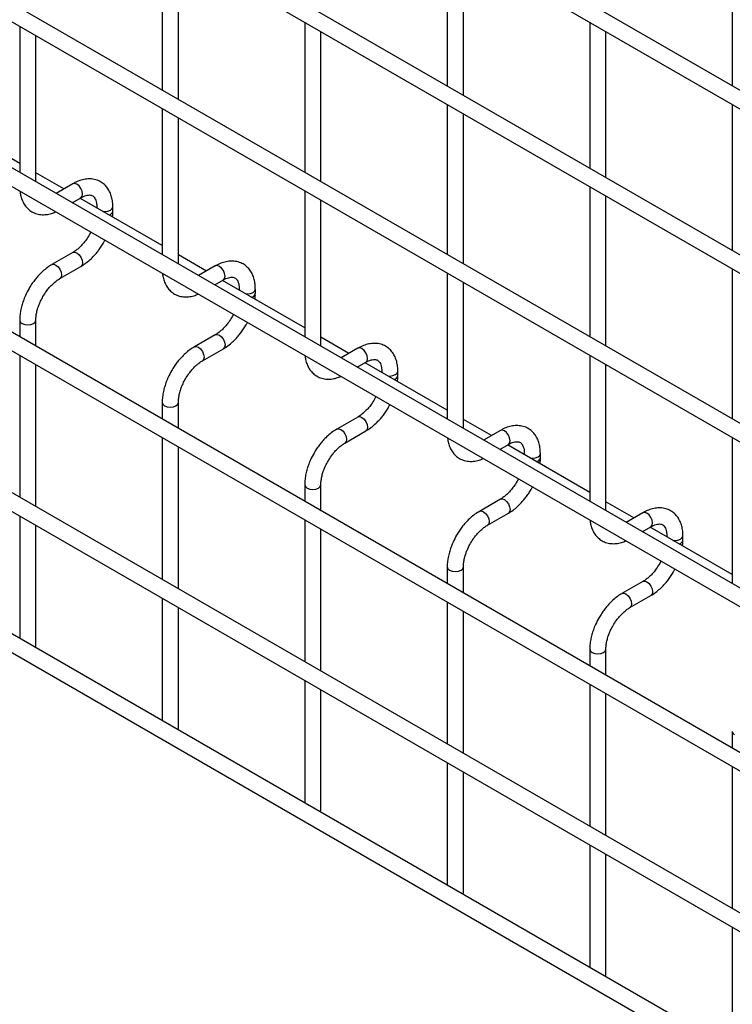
# Model space of a CAD drawing. Header units: inches. Extents: x 0.2 to 10.7, y 0.2 to 8.
# Tile 15 of 24: x 8.929 to 9.371, y 5.727 to 6.338. Entities that reach past the tile are written whole.
import ezdxf

# ---------------------------------------------------------------- set-up
doc = ezdxf.new("R2010")
doc.units = ezdxf.units.IN
doc.header["$MEASUREMENT"] = 0

msp = doc.modelspace()

# ---------------------------------------------------------------- linework, layer by layer
for p, q in [((10.51251, 5.63742), (7.4229, 7.42102)), ((7.4179, 7.41236), (10.50751, 5.62876)), ((10.51251, 5.53535), (7.4229, 7.31895)), ((7.4179, 7.31029), (10.50751, 5.52669)), ((10.51251, 5.43074), (7.4229, 7.21433)), ((7.4179, 7.20567), (10.50751, 5.42207)), ((10.51251, 5.32867), (7.4229, 7.11226)), ((7.4179, 7.1036), (10.50751, 5.32001)), ((10.51251, 5.2266), (7.4229, 7.0102)), ((7.4179, 7.00154), (10.50751, 5.21794)), ((7.4179, 6.90202), (10.50751, 5.11842)), ((10.40461, 5.18938), (7.52444, 6.85206)), ((10.51251, 5.03956), (7.4229, 6.82316)), ((7.4179, 6.8145), (10.50751, 5.0309)), ((9.017, 6.38715), (9.017, 6.29408)), ((9.19377, 6.38717), (9.19377, 6.29665)), ((9.37055, 6.38718), (9.37055, 6.29666)), ((9.027, 6.28831), (9.027, 6.38138)), ((9.20377, 6.29087), (9.20377, 6.3814)), ((9.10538, 6.33613), (9.10538, 6.24305)), ((9.28216, 6.33614), (9.28216, 6.24562)), ((8.92861, 6.33356), (8.92861, 6.24304)), ((9.11538, 6.23728), (9.11538, 6.33035)), ((9.29216, 6.23985), (9.29216, 6.33037)), ((8.93861, 6.23726), (8.93861, 6.32779)), ((9.017, 6.28253), (9.017, 6.19201)), ((9.19377, 6.2851), (9.19377, 6.19203)), ((9.37055, 6.28512), (9.37055, 6.1946)), ((8.92861, 6.2486), (8.87761, 6.27804)), ((9.027, 6.18624), (9.027, 6.27676)), ((9.20377, 6.18626), (9.20377, 6.27933)), ((8.956, 6.23279), (8.93861, 6.24283)), ((8.96153, 6.23599), (8.95118, 6.23001)), ((9.10538, 6.23151), (9.10538, 6.14099)), ((9.28216, 6.23408), (9.28216, 6.141)), ((8.96118, 6.22423), (8.96653, 6.22733)), ((9.017, 6.19758), (8.966, 6.22702)), ((9.11538, 6.13521), (9.11538, 6.22573)), ((9.29216, 6.13523), (9.29216, 6.2283)), ((8.97638, 6.22164), (8.97638, 6.22102)), ((8.97638, 6.22163), (8.97653, 6.22094)), ((8.98638, 6.21904), (8.98638, 6.22164)), ((8.97278, 6.20599), (8.97197, 6.20444)), ((8.96153, 6.19332), (8.94854, 6.18582)), ((9.04439, 6.18176), (9.027, 6.1918)), ((8.95354, 6.17716), (8.96653, 6.18466)), ((9.04992, 6.18496), (9.03957, 6.17898)), ((9.37055, 6.18305), (9.37055, 6.08998)), ((9.04957, 6.17321), (9.05492, 6.1763)), ((9.10538, 6.14655), (9.05439, 6.17599)), ((9.19377, 6.18048), (9.19377, 6.08996)), ((9.06477, 6.17061), (9.06477, 6.17)), ((9.06477, 6.1706), (9.06492, 6.16991)), ((9.07477, 6.16801), (9.07477, 6.17061)), ((9.20377, 6.08419), (9.20377, 6.17471)), ((9.06117, 6.15496), (9.06036, 6.15341)), ((8.92861, 6.15129), (8.92861, 6.14097)), ((8.93861, 6.1352), (8.93861, 6.15129)), ((9.04992, 6.1423), (9.03693, 6.1348)), ((9.13277, 6.13074), (9.11538, 6.14078)), ((9.04193, 6.12613), (9.05492, 6.13364)), ((9.13831, 6.13393), (9.12795, 6.12796)), ((8.92861, 6.12942), (8.92861, 6.04145)), ((9.28216, 6.12946), (9.28216, 6.03893)), ((8.93861, 6.03568), (8.93861, 6.12365)), ((9.13796, 6.12218), (9.14331, 6.12527)), ((9.19377, 6.09553), (9.14278, 6.12496)), ((9.29216, 6.03316), (9.29216, 6.12368)), ((9.15316, 6.11959), (9.15316, 6.11897)), ((9.15316, 6.11958), (9.15331, 6.11888)), ((9.16316, 6.11698), (9.16316, 6.11959)), ((9.14956, 6.10394), (9.14875, 6.10239)), ((9.017, 6.10027), (9.017, 6.08994)), ((9.027, 6.08417), (9.027, 6.10027)), ((9.13831, 6.09127), (9.12532, 6.08377)), ((9.22116, 6.07971), (9.20377, 6.08975)), ((9.017, 6.0784), (9.017, 5.99043)), ((9.13032, 6.07511), (9.14331, 6.08261)), ((9.2267, 6.08291), (9.21634, 6.07693)), ((9.37055, 6.07843), (9.37055, 5.98791)), ((9.027, 5.98466), (9.027, 6.07262)), ((9.22634, 6.07116), (9.2317, 6.07425)), ((9.28216, 6.0445), (9.23116, 6.07394)), ((9.24155, 6.06856), (9.24155, 6.06795)), ((9.24155, 6.06855), (9.2417, 6.06786)), ((9.25155, 6.06596), (9.25155, 6.06856)), ((9.10538, 6.04924), (9.10538, 6.03892)), ((9.11538, 6.03315), (9.11538, 6.04924)), ((9.23795, 6.05291), (9.23714, 6.05136)), ((9.2267, 6.04024), (9.21371, 6.03274)), ((9.30955, 6.02869), (9.29216, 6.03873)), ((8.92861, 6.02991), (8.92861, 5.95393)), ((9.21871, 6.02408), (9.2317, 6.03158)), ((9.31509, 6.03188), (9.30473, 6.0259)), ((8.93861, 5.94935), (8.93861, 6.02413)), ((9.10538, 6.02737), (9.10538, 5.9394)), ((9.31473, 6.02013), (9.32009, 6.02322)), ((9.11538, 5.93363), (9.11538, 6.0216)), ((9.37055, 5.99347), (9.31955, 6.02291)), ((9.32993, 6.01754), (9.32993, 6.01692)), ((9.32993, 6.01753), (9.33008, 6.01683)), ((9.33993, 6.01493), (9.33993, 6.01754)), ((9.32633, 6.00189), (9.32552, 6.00034)), ((9.19377, 5.99822), (9.19377, 5.98789)), ((9.20377, 5.98212), (9.20377, 5.99822)), ((9.31509, 5.98922), (9.3021, 5.98172)), ((9.30709, 5.97306), (9.32009, 5.98056)), ((9.017, 5.97888), (9.017, 5.9029)), ((9.19377, 5.97635), (9.19377, 5.88838)), ((9.027, 5.89833), (9.027, 5.97311)), ((9.20377, 5.8826), (9.20377, 5.97057)), ((8.93829, 5.94834), (8.93861, 5.94935)), ((9.28216, 5.94719), (9.28216, 5.93687)), ((9.29216, 5.93109), (9.29216, 5.94719)), ((9.10538, 5.92786), (9.10538, 5.85188)), ((9.11538, 5.8473), (9.11538, 5.92208)), ((9.28216, 5.92532), (9.28216, 5.83735)), ((9.29216, 5.83158), (9.29216, 5.91955)), ((9.02668, 5.89732), (9.027, 5.89833)), ((9.37055, 5.89617), (9.37055, 5.88584)), ((9.19377, 5.87683), (9.19377, 5.80085)), ((9.20377, 5.79628), (9.20377, 5.87106)), ((9.37055, 5.8743), (9.37055, 5.78633)), ((9.11507, 5.84629), (9.11538, 5.8473)), ((9.28216, 5.8258), (9.28216, 5.74983)), ((9.29216, 5.74525), (9.29216, 5.82003)), ((9.20345, 5.79526), (9.20377, 5.79628)), ((9.37055, 5.77478), (9.37055, 5.6988)), ((9.29184, 5.74424), (9.29216, 5.74525))]:
    msp.add_line(p, q)
at = {"flags": 128}
for points in [[(8.96653, 6.22733), (8.96653, 6.22733), (8.9673, 6.22821), (8.96757, 6.22961), (8.9673, 6.23133), (8.96653, 6.2331), (8.96539, 6.23465), (8.96403, 6.23574), (8.96268, 6.23621), (8.96153, 6.23599)], [(8.98016, 6.21884), (8.98138, 6.21875), (8.98329, 6.21897), (8.98492, 6.2196), (8.986, 6.22053), (8.98638, 6.22162)], [(8.96155, 6.19333), (8.96268, 6.19354), (8.96403, 6.19307), (8.96539, 6.19198), (8.96653, 6.19043), (8.9673, 6.18867), (8.96757, 6.18695), (8.9673, 6.18554), (8.96656, 6.18467)], [(8.94852, 6.18581), (8.94854, 6.18582), (8.94969, 6.18604), (8.95104, 6.18557), (8.95239, 6.18448), (8.95354, 6.18293), (8.95431, 6.18117), (8.95458, 6.17945)], [(9.05492, 6.1763), (9.05492, 6.1763), (9.05569, 6.17718), (9.05596, 6.17859), (9.05569, 6.18031), (9.05492, 6.18207), (9.05378, 6.18362), (9.05242, 6.18471), (9.05107, 6.18518), (9.04992, 6.18496)], [(8.95458, 6.17945), (8.95431, 6.17804), (8.95354, 6.17716), (8.95353, 6.17715)], [(9.06855, 6.16781), (9.06977, 6.16773), (9.07168, 6.16795), (9.0733, 6.16857), (9.07439, 6.16951), (9.07477, 6.1706)], [(8.92861, 6.15131), (8.92861, 6.15129), (8.92899, 6.15019), (8.93007, 6.14925)], [(8.93007, 6.14925), (8.93169, 6.14863), (8.93361, 6.14841), (8.93552, 6.14863), (8.93714, 6.14925), (8.93823, 6.15019), (8.93861, 6.15129), (8.93861, 6.15131)], [(9.04994, 6.1423), (9.05107, 6.14252), (9.05242, 6.14205), (9.05378, 6.14096), (9.05492, 6.13941), (9.05569, 6.13764), (9.05596, 6.13592), (9.05569, 6.13452), (9.05495, 6.13365)], [(9.03691, 6.13478), (9.03693, 6.1348), (9.03808, 6.13502), (9.03943, 6.13455), (9.04078, 6.13346), (9.04193, 6.13191), (9.0427, 6.13014), (9.04297, 6.12842)], [(9.14331, 6.12527), (9.14331, 6.12527), (9.14408, 6.12616), (9.14435, 6.12756), (9.14408, 6.12928), (9.14331, 6.13105), (9.14216, 6.1326), (9.14081, 6.13369), (9.13946, 6.13416), (9.13831, 6.13393)], [(9.04297, 6.12842), (9.0427, 6.12702), (9.04193, 6.12613), (9.04192, 6.12613)], [(9.15694, 6.11679), (9.15816, 6.1167), (9.16007, 6.11692), (9.16169, 6.11755), (9.16278, 6.11848), (9.16316, 6.11957)], [(9.017, 6.10029), (9.017, 6.10027), (9.01738, 6.09916), (9.01846, 6.09823)], [(9.01846, 6.09823), (9.02008, 6.0976), (9.022, 6.09738), (9.02391, 6.0976), (9.02553, 6.09823), (9.02661, 6.09916), (9.027, 6.10027), (9.027, 6.10028)], [(9.13832, 6.09128), (9.13946, 6.09149), (9.14081, 6.09102), (9.14216, 6.08993), (9.14331, 6.08838), (9.14408, 6.08662), (9.14435, 6.0849), (9.14408, 6.08349), (9.14333, 6.08262)], [(9.1253, 6.08376), (9.12532, 6.08377), (9.12647, 6.08399), (9.12782, 6.08352), (9.12917, 6.08243), (9.13032, 6.08088), (9.13108, 6.07912), (9.13135, 6.0774)], [(9.2317, 6.07425), (9.2317, 6.07425), (9.23247, 6.07513), (9.23274, 6.07654), (9.23247, 6.07826), (9.2317, 6.08002), (9.23055, 6.08157), (9.2292, 6.08266), (9.22785, 6.08313), (9.2267, 6.08291)], [(9.13135, 6.0774), (9.13108, 6.07599), (9.13032, 6.07511), (9.1303, 6.0751)], [(9.24533, 6.06576), (9.24655, 6.06568), (9.24846, 6.0659), (9.25008, 6.06652), (9.25117, 6.06746), (9.25155, 6.06854)], [(9.10538, 6.04926), (9.10538, 6.04924), (9.10576, 6.04814), (9.10685, 6.0472)], [(9.10685, 6.0472), (9.10847, 6.04658), (9.11038, 6.04636), (9.1123, 6.04658), (9.11392, 6.0472), (9.115, 6.04814), (9.11538, 6.04924), (9.11538, 6.04926)], [(9.22671, 6.04025), (9.22785, 6.04047), (9.2292, 6.04), (9.23055, 6.03891), (9.2317, 6.03736), (9.23247, 6.03559), (9.23274, 6.03387), (9.23247, 6.03247), (9.23172, 6.0316)], [(9.21368, 6.03273), (9.21371, 6.03274), (9.21485, 6.03297), (9.21621, 6.0325), (9.21756, 6.0314), (9.21871, 6.02986), (9.21947, 6.02809), (9.21974, 6.02637)], [(9.32009, 6.02322), (9.32009, 6.02322), (9.32085, 6.02411), (9.32112, 6.02551), (9.32085, 6.02723), (9.32009, 6.029), (9.31894, 6.03054), (9.31759, 6.03164), (9.31624, 6.03211), (9.31509, 6.03188)], [(9.21974, 6.02637), (9.21947, 6.02497), (9.21871, 6.02408), (9.21869, 6.02408)], [(9.33372, 6.01474), (9.33493, 6.01465), (9.33685, 6.01487), (9.33847, 6.0155), (9.33955, 6.01643), (9.33993, 6.01752)], [(9.19377, 5.99823), (9.19377, 5.99822), (9.19415, 5.99711), (9.19524, 5.99618)], [(9.19524, 5.99618), (9.19686, 5.99555), (9.19877, 5.99533), (9.20069, 5.99555), (9.20231, 5.99618), (9.20339, 5.99711), (9.20377, 5.99822), (9.20377, 5.99823)], [(9.3151, 5.98923), (9.31624, 5.98944), (9.31759, 5.98897), (9.31894, 5.98788), (9.32009, 5.98633), (9.32085, 5.98457), (9.32112, 5.98285), (9.32085, 5.98144), (9.32011, 5.98057)], [(9.30207, 5.98171), (9.30209, 5.98172), (9.30324, 5.98194), (9.30459, 5.98147), (9.30595, 5.98038), (9.30709, 5.97883), (9.30786, 5.97707), (9.30813, 5.97535)], [(9.30813, 5.97535), (9.30786, 5.97394), (9.30709, 5.97306), (9.30708, 5.97305)], [(9.28216, 5.94721), (9.28216, 5.94719), (9.28254, 5.94609), (9.28362, 5.94515)], [(9.28362, 5.94515), (9.28525, 5.94452), (9.28716, 5.9443), (9.28907, 5.94452), (9.2907, 5.94515), (9.29178, 5.94609), (9.29216, 5.94719), (9.29216, 5.9472)], [(9.37055, 5.89618), (9.37055, 5.89617), (9.37093, 5.89506), (9.37201, 5.89412)]]:
    msp.add_lwpolyline(points, dxfattribs=at)
for centre in [(8.98331, 6.21964), (9.0717, 6.16861), (9.16009, 6.11759), (9.24848, 6.06656), (9.33687, 6.01553)]:
    msp.add_arc(centre, 0.00313, 283.62805, 348.60971)
for points, knots in [([(8.98634, 6.22162), (8.98634, 6.22236), (8.98634, 6.22421), (8.98588, 6.22699), (8.985, 6.22993), (8.98364, 6.23263), (8.98179, 6.235), (8.97942, 6.23696), (8.97653, 6.23838), (8.9733, 6.23907), (8.96994, 6.23902), (8.96663, 6.23831), (8.9638, 6.23726), (8.96214, 6.23627), (8.96154, 6.23592)], [0, 0, 0, 0, 0.055865, 0.138843, 0.222804, 0.307378, 0.392659, 0.479758, 0.571085, 0.670191, 0.761466, 0.854847, 0.948408, 1, 1, 1, 1]), ([(8.92879, 6.23138), (8.92889, 6.23056), (8.92912, 6.22867), (8.92998, 6.22595), (8.93133, 6.22324), (8.93317, 6.22086), (8.93553, 6.21888), (8.93842, 6.21744), (8.94164, 6.21673), (8.945, 6.21678), (8.94811, 6.21736), (8.9501, 6.2182), (8.95099, 6.21857)], [0, 0, 0, 0, 0.075647, 0.173758, 0.272589, 0.372235, 0.473958, 0.580532, 0.696076, 0.802651, 0.911721, 1, 1, 1, 1]), ([(8.96653, 6.22731), (8.96706, 6.2276), (8.96821, 6.22823), (8.96982, 6.22878), (8.9713, 6.22905), (8.97254, 6.22901), (8.97357, 6.22872), (8.97438, 6.22819), (8.97517, 6.22722), (8.97582, 6.22586), (8.97624, 6.22401), (8.97643, 6.22256), (8.97638, 6.22167), (8.97637, 6.22163)], [0, 0, 0, 0, 0.076773, 0.165115, 0.255001, 0.349054, 0.454297, 0.590828, 0.696678, 0.797649, 0.896959, 0.995305, 1, 1, 1, 1]), ([(8.98613, 6.21539), (8.98624, 6.21628), (8.9864, 6.21751), (8.98635, 6.21869), (8.98634, 6.21902)], [0, 0, 0, 0, 0.713841, 1, 1, 1, 1]), ([(8.97197, 6.20444), (8.97128, 6.20332), (8.97031, 6.20174), (8.96868, 6.19962), (8.96724, 6.19795), (8.96547, 6.1962), (8.96363, 6.19468), (8.96229, 6.19372), (8.96161, 6.19338), (8.96154, 6.19334)], [0, 0, 0, 0, 0.233892, 0.329016, 0.484774, 0.643228, 0.809419, 0.978457, 1, 1, 1, 1]), ([(8.96653, 6.18472), (8.96699, 6.18498), (8.96847, 6.18578), (8.97081, 6.18758), (8.97342, 6.18993), (8.97558, 6.19227), (8.97746, 6.19459), (8.9791, 6.19693), (8.98049, 6.19909), (8.98117, 6.20047), (8.98143, 6.201)], [0, 0, 0, 0, 0.078783, 0.251746, 0.412369, 0.558749, 0.672317, 0.802128, 0.925319, 1, 1, 1, 1]), ([(9.07473, 6.1706), (9.07473, 6.17134), (9.07473, 6.17318), (9.07427, 6.17596), (9.07339, 6.17891), (9.07203, 6.1816), (9.07018, 6.18398), (9.06781, 6.18594), (9.06491, 6.18736), (9.06169, 6.18804), (9.05833, 6.188), (9.05501, 6.18728), (9.05219, 6.18624), (9.05052, 6.18525), (9.04993, 6.1849)], [0, 0, 0, 0, 0.055865, 0.138843, 0.222804, 0.307378, 0.392659, 0.479758, 0.571085, 0.670191, 0.761466, 0.854847, 0.948408, 1, 1, 1, 1]), ([(8.94855, 6.18576), (8.94812, 6.18553), (8.94667, 6.18475), (8.94436, 6.18298), (8.94172, 6.18062), (8.93954, 6.17827), (8.93765, 6.17594), (8.93596, 6.17359), (8.93491, 6.17185), (8.93438, 6.17097)], [0, 0, 0, 0, 0.077868, 0.264827, 0.439016, 0.599002, 0.720999, 0.859309, 1, 1, 1, 1]), ([(8.94304, 6.16598), (8.94374, 6.1671), (8.94471, 6.16868), (8.94634, 6.17081), (8.94779, 6.17249), (8.94956, 6.17425), (8.95141, 6.17577), (8.95277, 6.17675), (8.95345, 6.1771), (8.95354, 6.17714)], [0, 0, 0, 0, 0.2332801, 0.3281568, 0.4835223, 0.6415972, 0.8074158, 0.9760985, 1, 1, 1, 1]), ([(9.01718, 6.18036), (9.01728, 6.17954), (9.01751, 6.17765), (9.01837, 6.17493), (9.01971, 6.17222), (9.02156, 6.16983), (9.02391, 6.16786), (9.0268, 6.16642), (9.03002, 6.16571), (9.03338, 6.16575), (9.0365, 6.16634), (9.03848, 6.16717), (9.03937, 6.16755)], [0, 0, 0, 0, 0.075647, 0.173758, 0.272589, 0.372235, 0.473958, 0.580532, 0.696076, 0.802651, 0.911721, 1, 1, 1, 1]), ([(9.05492, 6.17628), (9.05545, 6.17657), (9.0566, 6.1772), (9.0582, 6.17775), (9.05968, 6.17802), (9.06092, 6.17799), (9.06196, 6.17769), (9.06277, 6.17717), (9.06356, 6.1762), (9.06421, 6.17484), (9.06462, 6.17299), (9.06482, 6.17153), (9.06476, 6.17065), (9.06476, 6.17061)], [0, 0, 0, 0, 0.076773, 0.165115, 0.255001, 0.349054, 0.454297, 0.590828, 0.696678, 0.797649, 0.896959, 0.995305, 1, 1, 1, 1]), ([(8.93438, 6.17097), (8.93362, 6.16956), (8.93254, 6.16756), (8.93126, 6.16451), (8.93032, 6.16189), (8.92946, 6.15878), (8.92887, 6.15558), (8.92859, 6.15305), (8.92864, 6.15166), (8.92865, 6.15131)], [0, 0, 0, 0, 0.221259, 0.311471, 0.460146, 0.612921, 0.775414, 0.943548, 1, 1, 1, 1]), ([(8.93862, 6.1513), (8.93864, 6.15204), (8.93868, 6.15357), (8.93913, 6.15617), (8.93979, 6.15867), (8.94062, 6.16099), (8.94162, 6.16337), (8.94252, 6.16502), (8.94304, 6.16598)], [0, 0, 0, 0, 0.171458, 0.354441, 0.535588, 0.66869, 0.807037, 1, 1, 1, 1]), ([(9.07452, 6.16437), (9.07463, 6.16525), (9.07479, 6.16649), (9.07474, 6.16766), (9.07473, 6.16799)], [0, 0, 0, 0, 0.713841, 1, 1, 1, 1]), ([(9.06036, 6.15341), (9.05967, 6.15229), (9.0587, 6.15072), (9.05707, 6.1486), (9.05563, 6.14693), (9.05386, 6.14517), (9.05202, 6.14366), (9.05067, 6.1427), (9.05, 6.14235), (9.04993, 6.14231)], [0, 0, 0, 0, 0.233892, 0.329016, 0.484774, 0.643228, 0.809419, 0.978457, 1, 1, 1, 1]), ([(9.05491, 6.1337), (9.05538, 6.13395), (9.05686, 6.13476), (9.05919, 6.13655), (9.06181, 6.1389), (9.06396, 6.14124), (9.06585, 6.14357), (9.06749, 6.1459), (9.06887, 6.14806), (9.06956, 6.14945), (9.06982, 6.14997)], [0, 0, 0, 0, 0.078783, 0.251746, 0.412369, 0.558749, 0.672317, 0.802128, 0.925319, 1, 1, 1, 1]), ([(9.03694, 6.13473), (9.03651, 6.1345), (9.03506, 6.13372), (9.03275, 6.13195), (9.03011, 6.12959), (9.02793, 6.12725), (9.02604, 6.12492), (9.02435, 6.12256), (9.0233, 6.12083), (9.02277, 6.11995)], [0, 0, 0, 0, 0.077868, 0.264827, 0.439016, 0.599002, 0.720999, 0.859309, 1, 1, 1, 1]), ([(9.16312, 6.11957), (9.16312, 6.12031), (9.16311, 6.12216), (9.16266, 6.12494), (9.16178, 6.12788), (9.16041, 6.13058), (9.15857, 6.13295), (9.1562, 6.13491), (9.1533, 6.13633), (9.15008, 6.13702), (9.14672, 6.13697), (9.1434, 6.13626), (9.14058, 6.13521), (9.13891, 6.13422), (9.13832, 6.13387)], [0, 0, 0, 0, 0.055865, 0.138843, 0.222804, 0.307378, 0.392659, 0.479758, 0.571085, 0.670191, 0.761466, 0.854847, 0.948408, 1, 1, 1, 1]), ([(9.10557, 6.12933), (9.10567, 6.12851), (9.1059, 6.12662), (9.10676, 6.1239), (9.1081, 6.12119), (9.10995, 6.11881), (9.1123, 6.11683), (9.11519, 6.11539), (9.11841, 6.11468), (9.12177, 6.11473), (9.12488, 6.11531), (9.12687, 6.11615), (9.12776, 6.11652)], [0, 0, 0, 0, 0.075647, 0.173758, 0.272589, 0.372235, 0.473958, 0.580532, 0.696076, 0.802651, 0.911721, 1, 1, 1, 1]), ([(9.14331, 6.12526), (9.14384, 6.12555), (9.14499, 6.12618), (9.14659, 6.12672), (9.14807, 6.12699), (9.14931, 6.12696), (9.15035, 6.12667), (9.15116, 6.12614), (9.15195, 6.12517), (9.1526, 6.12381), (9.15301, 6.12196), (9.15321, 6.1205), (9.15315, 6.11962), (9.15315, 6.11958)], [0, 0, 0, 0, 0.076773, 0.165115, 0.255001, 0.349054, 0.454297, 0.590828, 0.696678, 0.797649, 0.896959, 0.995305, 1, 1, 1, 1]), ([(9.03143, 6.11495), (9.03212, 6.11607), (9.0331, 6.11766), (9.03473, 6.11978), (9.03617, 6.12146), (9.03795, 6.12323), (9.0398, 6.12475), (9.04116, 6.12572), (9.04184, 6.12607), (9.04193, 6.12612)], [0, 0, 0, 0, 0.23328, 0.328157, 0.483522, 0.641597, 0.807416, 0.976098, 1, 1, 1, 1]), ([(9.02277, 6.11995), (9.022, 6.11853), (9.02092, 6.11654), (9.01964, 6.11349), (9.0187, 6.11087), (9.01785, 6.10776), (9.01726, 6.10456), (9.01698, 6.10203), (9.01703, 6.10063), (9.01704, 6.10028)], [0, 0, 0, 0, 0.221259, 0.311471, 0.460146, 0.612921, 0.775414, 0.943548, 1, 1, 1, 1]), ([(9.02701, 6.10028), (9.02703, 6.10102), (9.02707, 6.10255), (9.02751, 6.10515), (9.02818, 6.10765), (9.029, 6.10997), (9.03001, 6.11234), (9.03091, 6.11399), (9.03143, 6.11495)], [0, 0, 0, 0, 0.171458, 0.354441, 0.535588, 0.66869, 0.807037, 1, 1, 1, 1]), ([(9.16291, 6.11334), (9.16302, 6.11423), (9.16317, 6.11546), (9.16313, 6.11663), (9.16312, 6.11697)], [0, 0, 0, 0, 0.713841, 1, 1, 1, 1]), ([(9.14875, 6.10239), (9.14806, 6.10127), (9.14708, 6.09969), (9.14546, 6.09757), (9.14402, 6.0959), (9.14225, 6.09414), (9.14041, 6.09263), (9.13906, 6.09167), (9.13839, 6.09133), (9.13832, 6.09129)], [0, 0, 0, 0, 0.233892, 0.329016, 0.484774, 0.643228, 0.809419, 0.978457, 1, 1, 1, 1]), ([(9.1433, 6.08267), (9.14377, 6.08292), (9.14525, 6.08373), (9.14758, 6.08553), (9.15019, 6.08788), (9.15235, 6.09021), (9.15424, 6.09254), (9.15587, 6.09488), (9.15726, 6.09704), (9.15795, 6.09842), (9.1582, 6.09895)], [0, 0, 0, 0, 0.078783, 0.251746, 0.412369, 0.558749, 0.672317, 0.802128, 0.925319, 1, 1, 1, 1]), ([(9.25151, 6.06855), (9.2515, 6.06929), (9.2515, 6.07113), (9.25105, 6.07391), (9.25016, 6.07686), (9.2488, 6.07955), (9.24695, 6.08193), (9.24459, 6.08388), (9.24169, 6.08531), (9.23847, 6.08599), (9.2351, 6.08595), (9.23179, 6.08523), (9.22897, 6.08419), (9.2273, 6.0832), (9.22671, 6.08285)], [0, 0, 0, 0, 0.055865, 0.138843, 0.222804, 0.307378, 0.392659, 0.479758, 0.571085, 0.670191, 0.761466, 0.854847, 0.948408, 1, 1, 1, 1]), ([(9.12533, 6.08371), (9.1249, 6.08348), (9.12345, 6.0827), (9.12114, 6.08093), (9.1185, 6.07857), (9.11632, 6.07622), (9.11443, 6.07389), (9.11273, 6.07154), (9.11169, 6.0698), (9.11116, 6.06892)], [0, 0, 0, 0, 0.077868, 0.264827, 0.439016, 0.599002, 0.720999, 0.859309, 1, 1, 1, 1]), ([(9.19396, 6.07831), (9.19406, 6.07748), (9.19429, 6.0756), (9.19515, 6.07288), (9.19649, 6.07016), (9.19834, 6.06778), (9.20069, 6.06581), (9.20358, 6.06437), (9.2068, 6.06366), (9.21016, 6.0637), (9.21327, 6.06429), (9.21526, 6.06512), (9.21615, 6.0655)], [0, 0, 0, 0, 0.075647, 0.173758, 0.272589, 0.372235, 0.473958, 0.580532, 0.696076, 0.802651, 0.911721, 1, 1, 1, 1]), ([(9.11982, 6.06392), (9.12051, 6.06505), (9.12149, 6.06663), (9.12312, 6.06876), (9.12456, 6.07044), (9.12634, 6.0722), (9.12818, 6.07372), (9.12955, 6.0747), (9.13023, 6.07505), (9.13031, 6.07509)], [0, 0, 0, 0, 0.2332801, 0.3281568, 0.4835223, 0.6415972, 0.8074158, 0.9760985, 1, 1, 1, 1]), ([(9.23169, 6.07423), (9.23223, 6.07452), (9.23338, 6.07515), (9.23498, 6.0757), (9.23646, 6.07597), (9.2377, 6.07594), (9.23874, 6.07564), (9.23954, 6.07512), (9.24033, 6.07415), (9.24098, 6.07279), (9.2414, 6.07093), (9.24159, 6.06948), (9.24154, 6.0686), (9.24154, 6.06856)], [0, 0, 0, 0, 0.076773, 0.165115, 0.255001, 0.349054, 0.454297, 0.590828, 0.696678, 0.797649, 0.896959, 0.995305, 1, 1, 1, 1]), ([(9.11116, 6.06892), (9.11039, 6.06751), (9.10931, 6.06551), (9.10803, 6.06246), (9.10709, 6.05984), (9.10623, 6.05673), (9.10565, 6.05353), (9.10537, 6.051), (9.10541, 6.04961), (9.10543, 6.04926)], [0, 0, 0, 0, 0.221259, 0.311471, 0.460146, 0.612921, 0.775414, 0.943548, 1, 1, 1, 1]), ([(9.2513, 6.06232), (9.25141, 6.0632), (9.25156, 6.06444), (9.25152, 6.06561), (9.25151, 6.06594)], [0, 0, 0, 0, 0.7138408, 1, 1, 1, 1]), ([(9.1154, 6.04925), (9.11542, 6.04999), (9.11546, 6.05152), (9.1159, 6.05412), (9.11657, 6.05662), (9.11739, 6.05894), (9.1184, 6.06132), (9.1193, 6.06297), (9.11982, 6.06392)], [0, 0, 0, 0, 0.171458, 0.354441, 0.535588, 0.66869, 0.807037, 1, 1, 1, 1]), ([(9.23714, 6.05136), (9.23644, 6.05024), (9.23547, 6.04866), (9.23385, 6.04655), (9.23241, 6.04487), (9.23064, 6.04312), (9.2288, 6.04161), (9.22745, 6.04064), (9.22678, 6.0403), (9.2267, 6.04026)], [0, 0, 0, 0, 0.233892, 0.329016, 0.484774, 0.643228, 0.809419, 0.978457, 1, 1, 1, 1]), ([(9.23169, 6.03165), (9.23215, 6.0319), (9.23364, 6.03271), (9.23597, 6.0345), (9.23858, 6.03685), (9.24074, 6.03919), (9.24262, 6.04152), (9.24426, 6.04385), (9.24565, 6.04601), (9.24633, 6.0474), (9.24659, 6.04792)], [0, 0, 0, 0, 0.078783, 0.251746, 0.412369, 0.558749, 0.672317, 0.802128, 0.925319, 1, 1, 1, 1]), ([(9.21372, 6.03268), (9.21329, 6.03245), (9.21184, 6.03167), (9.20953, 6.0299), (9.20689, 6.02754), (9.2047, 6.0252), (9.20282, 6.02287), (9.20112, 6.02051), (9.20008, 6.01877), (9.19955, 6.0179)], [0, 0, 0, 0, 0.077868, 0.264827, 0.439016, 0.599002, 0.720999, 0.859309, 1, 1, 1, 1]), ([(9.33989, 6.01752), (9.33989, 6.01826), (9.33989, 6.02011), (9.33944, 6.02289), (9.33855, 6.02583), (9.33719, 6.02853), (9.33534, 6.0309), (9.33298, 6.03286), (9.33008, 6.03428), (9.32686, 6.03497), (9.32349, 6.03492), (9.32018, 6.03421), (9.31735, 6.03316), (9.31569, 6.03217), (9.3151, 6.03182)], [0, 0, 0, 0, 0.055865, 0.138843, 0.222804, 0.307378, 0.392659, 0.479758, 0.571085, 0.670191, 0.761466, 0.854847, 0.948408, 1, 1, 1, 1]), ([(9.20821, 6.0129), (9.2089, 6.01402), (9.20988, 6.01561), (9.21151, 6.01773), (9.21295, 6.01941), (9.21472, 6.02118), (9.21657, 6.0227), (9.21793, 6.02367), (9.21862, 6.02402), (9.2187, 6.02406)], [0, 0, 0, 0, 0.23328, 0.328157, 0.483522, 0.641597, 0.807416, 0.976098, 1, 1, 1, 1]), ([(9.28235, 6.02728), (9.28245, 6.02646), (9.28268, 6.02457), (9.28354, 6.02185), (9.28488, 6.01914), (9.28672, 6.01675), (9.28908, 6.01478), (9.29197, 6.01334), (9.29519, 6.01263), (9.29855, 6.01267), (9.30166, 6.01326), (9.30365, 6.0141), (9.30454, 6.01447)], [0, 0, 0, 0, 0.075647, 0.173758, 0.272589, 0.372235, 0.473958, 0.580532, 0.696076, 0.802651, 0.911721, 1, 1, 1, 1]), ([(9.32008, 6.0232), (9.32062, 6.0235), (9.32177, 6.02413), (9.32337, 6.02467), (9.32485, 6.02494), (9.32609, 6.02491), (9.32713, 6.02462), (9.32793, 6.02409), (9.32872, 6.02312), (9.32937, 6.02176), (9.32979, 6.01991), (9.32998, 6.01845), (9.32993, 6.01757), (9.32993, 6.01753)], [0, 0, 0, 0, 0.076773, 0.165115, 0.255001, 0.349054, 0.454297, 0.590828, 0.696678, 0.797649, 0.896959, 0.995305, 1, 1, 1, 1]), ([(9.19955, 6.0179), (9.19878, 6.01648), (9.1977, 6.01449), (9.19642, 6.01144), (9.19548, 6.00882), (9.19462, 6.00571), (9.19404, 6.00251), (9.19376, 5.99998), (9.1938, 5.99858), (9.19381, 5.99823)], [0, 0, 0, 0, 0.221259, 0.311471, 0.460146, 0.612921, 0.775414, 0.943548, 1, 1, 1, 1]), ([(9.20379, 5.99823), (9.2038, 5.99897), (9.20384, 6.0005), (9.20429, 6.00309), (9.20496, 6.0056), (9.20578, 6.00791), (9.20679, 6.01029), (9.20769, 6.01194), (9.20821, 6.0129)], [0, 0, 0, 0, 0.171458, 0.354441, 0.535588, 0.66869, 0.807037, 1, 1, 1, 1]), ([(9.33968, 6.01129), (9.3398, 6.01217), (9.33995, 6.01341), (9.33991, 6.01458), (9.33989, 6.01492)], [0, 0, 0, 0, 0.713841, 1, 1, 1, 1]), ([(9.32552, 6.00034), (9.32483, 5.99922), (9.32386, 5.99764), (9.32223, 5.99552), (9.3208, 5.99385), (9.31903, 5.99209), (9.31719, 5.99058), (9.31584, 5.98962), (9.31517, 5.98928), (9.31509, 5.98924)], [0, 0, 0, 0, 0.233892, 0.329016, 0.484774, 0.643228, 0.809419, 0.978457, 1, 1, 1, 1]), ([(9.32008, 5.98062), (9.32054, 5.98087), (9.32203, 5.98168), (9.32436, 5.98348), (9.32697, 5.98583), (9.32913, 5.98816), (9.33101, 5.99049), (9.33265, 5.99282), (9.33404, 5.99499), (9.33472, 5.99637), (9.33498, 5.9969)], [0, 0, 0, 0, 0.078783, 0.251746, 0.412369, 0.558749, 0.672317, 0.802128, 0.925319, 1, 1, 1, 1]), ([(9.3021, 5.98166), (9.30168, 5.98143), (9.30023, 5.98065), (9.29791, 5.97888), (9.29527, 5.97652), (9.29309, 5.97417), (9.2912, 5.97184), (9.28951, 5.96949), (9.28846, 5.96775), (9.28794, 5.96687)], [0, 0, 0, 0, 0.077868, 0.264827, 0.439016, 0.599002, 0.720999, 0.859309, 1, 1, 1, 1]), ([(9.2966, 5.96187), (9.29729, 5.963), (9.29826, 5.96458), (9.2999, 5.96671), (9.30134, 5.96839), (9.30311, 5.97015), (9.30496, 5.97167), (9.30632, 5.97264), (9.30701, 5.973), (9.30709, 5.97304)], [0, 0, 0, 0, 0.2332801, 0.3281568, 0.4835223, 0.6415972, 0.8074158, 0.9760985, 1, 1, 1, 1]), ([(9.28794, 5.96687), (9.28717, 5.96546), (9.28609, 5.96346), (9.28481, 5.96041), (9.28387, 5.95779), (9.28301, 5.95468), (9.28243, 5.95148), (9.28214, 5.94895), (9.28219, 5.94756), (9.2822, 5.94721)], [0, 0, 0, 0, 0.221259, 0.311471, 0.460146, 0.612921, 0.775414, 0.943548, 1, 1, 1, 1]), ([(9.29217, 5.9472), (9.29219, 5.94794), (9.29223, 5.94947), (9.29268, 5.95207), (9.29335, 5.95457), (9.29417, 5.95689), (9.29518, 5.95927), (9.29607, 5.96091), (9.2966, 5.96187)], [0, 0, 0, 0, 0.171458, 0.354441, 0.535588, 0.66869, 0.807037, 1, 1, 1, 1])]:
    msp.add_open_spline(points, degree=3, knots=knots)

doc.saveas('drawing.dxf')
